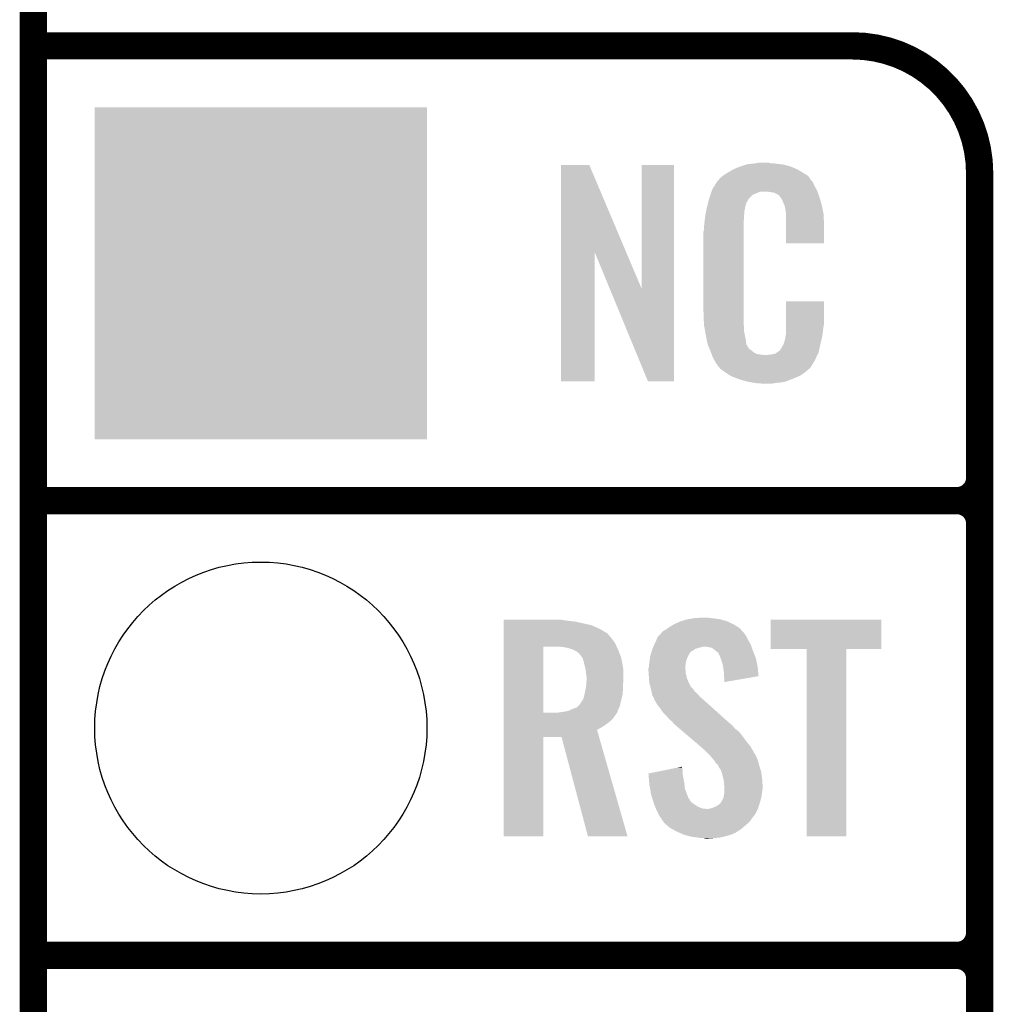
# Model space of a CAD drawing. Extents: x -1.3 to 24.2, y -6.4 to 36.7.
# Tile 12 of 38: x -1.3 to 4.1, y 11.2 to 16.7. Entities that reach past the tile are written whole.
import ezdxf

# ---------------------------------------------------------------- set-up
doc = ezdxf.new("R2010")
doc.units = 0
doc.layers.get('0').update_dxf_attribs({"linetype": 'CONTINUOUS'})
for name, color, linetype in [('PRESSURE_27_CLICK_V100_GKO', 5, 'CONTINUOUS'), ('PRESSURE_27_CLICK_V100_GTO', 14, 'CONTINUOUS'), ('PRESSURE_27_CLICK_V100_GTS', 12, 'CONTINUOUS')]:
    doc.layers.add(name, color=color, linetype=linetype)

# ---------------------------------------------------------------- blocks, each defined once
blk = doc.blocks.new('ROUND_24')
blk.add_circle((0, 0), 0.9271)
blk = doc.blocks.new('SQUARE_25')
blk.add_solid([(0.9271, 0.9271), (0.9271, -0.9271), (-0.9271, 0.9271), (-0.9271, -0.9271)])

msp = doc.modelspace()

# ---------------------------------------------------------------- linework, layer by layer
at = {"layer": 'PRESSURE_27_CLICK_V100_GKO', "const_width": 0.1524}
msp.add_lwpolyline([(-1.27, -6.35), (-1.27, 34.29)], dxfattribs=at)
at = {"layer": 'PRESSURE_27_CLICK_V100_GTO', "const_width": 0.1524}
for points in [[(-1.27, 16.51), (3.302, 16.51)], [(4.0132, -3.0988), (4.0132, 15.7988)], [(-1.27, 13.97), (3.8862, 13.97)], [(-1.27, 13.97), (3.8862, 13.97)], [(4.0132, 11.557), (4.0132, 13.843)], [(-1.27, 11.43), (3.8862, 11.43)], [(-1.27, 11.43), (3.8862, 11.43)], [(4.0132, 9.017), (4.0132, 11.303)]]:
    msp.add_lwpolyline(points, dxfattribs=at)
for points in [[(4.0132, 15.7988, 0.4142136), (3.302, 16.51)], [(3.8862, 13.97, 0.4142136), (4.0132, 14.097)], [(4.0132, 13.843, 0.4142136), (3.8862, 13.97)], [(4.0132, 13.843, 0.4142136), (3.8862, 13.97)], [(3.8862, 11.43, 0.4142136), (4.0132, 11.557)], [(4.0132, 11.303, 0.4142136), (3.8862, 11.43)], [(4.0132, 11.303, 0.4142136), (3.8862, 11.43)]]:
    msp.add_lwpolyline(points, format="xyb", dxfattribs=at)
at = {"layer": 'PRESSURE_27_CLICK_V100_GTO'}
for points in [[(1.676412, 15.356728), (1.67642, 15.844506), (2.040148, 15.356728), (1.833884, 15.844506)], [(1.67642, 15.844506), (1.676422, 15.84452), (1.833884, 15.844506), (1.676422, 15.84452)], [(2.12598, 15.153748), (2.126, 15.844498), (2.306306, 15.153748), (2.30632, 15.844498)], [(2.126, 15.844498), (2.126002, 15.84452), (2.30632, 15.844498), (2.126002, 15.84452)], [(2.679698, 15.8369), (2.69494, 15.84198), (2.956562, 15.8369), (2.936242, 15.84198)], [(2.69494, 15.84198), (2.711874, 15.84706), (2.936242, 15.84198), (2.91592, 15.84706)], [(2.711874, 15.84706), (2.720342, 15.8496), (2.91592, 15.84706), (2.8956, 15.8496)], [(2.720342, 15.8496), (2.75082, 15.85214), (2.8956, 15.8496), (2.87528, 15.85214)], [(2.75082, 15.85214), (2.76606, 15.85468), (2.87528, 15.85214), (2.860042, 15.85468)], [(2.76606, 15.85468), (2.781302, 15.85722), (2.844802, 15.85468), (2.834642, 15.85722)], [(2.562864, 15.770862), (2.579186, 15.783558), (3.06469, 15.770862), (3.055622, 15.783558)], [(2.579186, 15.783558), (2.58572, 15.78864), (3.055622, 15.783558), (3.047492, 15.78864)], [(2.58572, 15.78864), (2.597694, 15.79626), (3.047492, 15.78864), (3.0353, 15.79626)], [(2.597694, 15.79626), (2.61366, 15.806418), (3.0353, 15.79626), (3.01837, 15.806418)], [(2.61366, 15.806418), (2.637246, 15.81912), (3.01837, 15.806418), (2.9972, 15.81912)], [(2.637246, 15.81912), (2.64668, 15.8242), (2.9972, 15.81912), (2.98559, 15.8242)], [(2.64668, 15.8242), (2.672078, 15.83436), (2.98559, 15.8242), (2.962368, 15.83436)], [(2.672078, 15.83436), (2.679698, 15.8369), (2.962368, 15.83436), (2.956562, 15.8369)], [(2.522222, 15.712442), (2.53208, 15.72768), (3.099492, 15.712442), (3.09118, 15.72768)], [(2.53208, 15.72768), (2.546868, 15.750536), (3.09118, 15.72768), (3.081022, 15.750536)], [(2.546868, 15.750536), (2.55016, 15.755624), (3.081022, 15.750536), (3.075938, 15.755624)], [(2.55016, 15.755624), (2.550182, 15.75816), (3.075938, 15.755624), (3.073402, 15.75816)], [(2.550182, 15.75816), (2.555244, 15.75817), (3.073402, 15.75816), (3.073392, 15.75817)], [(2.555244, 15.75817), (2.556762, 15.7607), (3.073392, 15.75817), (3.070862, 15.7607)], [(2.556762, 15.7607), (2.55981, 15.765778), (3.070862, 15.7607), (3.06832, 15.765778)], [(2.55981, 15.765778), (2.562864, 15.770862), (3.06832, 15.765778), (3.06469, 15.770862)], [(2.50444, 15.66164), (2.510662, 15.679416), (2.7305, 15.66164), (2.74828, 15.679416)], [(2.510662, 15.679416), (2.515996, 15.694658), (2.74828, 15.679416), (2.786376, 15.694658)], [(2.515996, 15.69466), (2.517774, 15.699738), (3.108234, 15.69466), (3.10642, 15.699738)], [(2.515996, 15.694658), (2.515996, 15.69466), (2.786376, 15.694658), (2.834638, 15.69466)], [(2.517774, 15.699738), (2.522222, 15.712442), (3.10642, 15.699738), (3.099492, 15.712442)], [(2.85242, 15.69212), (2.834638, 15.69466), (3.109142, 15.69212), (3.108234, 15.69466)], [(2.867658, 15.68958), (2.85242, 15.69212), (3.110048, 15.68958), (3.109142, 15.69212)], [(2.875278, 15.684502), (2.867658, 15.68958), (3.111862, 15.684502), (3.110048, 15.68958)], [(2.890516, 15.676882), (2.875278, 15.684502), (3.114584, 15.676882), (3.111862, 15.684502)], [(2.895598, 15.671802), (2.890516, 15.676882), (3.116398, 15.671802), (3.114584, 15.676882)], [(2.49174, 15.61338), (2.496418, 15.631158), (2.70533, 15.61338), (2.710178, 15.631158)], [(2.496418, 15.631158), (2.502434, 15.654018), (2.710178, 15.631158), (2.722878, 15.654018)], [(2.502434, 15.654018), (2.50444, 15.66164), (2.722878, 15.654018), (2.7305, 15.66164)], [(2.901044, 15.66418), (2.895598, 15.671802), (3.119118, 15.66418), (3.116398, 15.671802)], [(2.908298, 15.654022), (2.901044, 15.66418), (3.122108, 15.654022), (3.119118, 15.66418)], [(2.91846, 15.63116), (2.908298, 15.654022), (3.128832, 15.63116), (3.122108, 15.654022)], [(2.922524, 15.621002), (2.91846, 15.63116), (3.13182, 15.621002), (3.128832, 15.63116)], [(2.92354, 15.61846), (2.922524, 15.621002), (3.13233, 15.61846), (3.13182, 15.621002)], [(2.926078, 15.613384), (2.92354, 15.61846), (3.133344, 15.613384), (3.13233, 15.61846)], [(2.47904, 15.54226), (2.481296, 15.562578), (2.69748, 15.54226), (2.69748, 15.562578)], [(2.481296, 15.562578), (2.48158, 15.565118), (2.69748, 15.562578), (2.697988, 15.565118)], [(2.48158, 15.565118), (2.483718, 15.575278), (2.697988, 15.565118), (2.70002, 15.575278)], [(2.483718, 15.575278), (2.486392, 15.587978), (2.70002, 15.575278), (2.70002, 15.587978)], [(2.486392, 15.587978), (2.48853, 15.598138), (2.70002, 15.587978), (2.70256, 15.598138)], [(2.48853, 15.598138), (2.4896, 15.603218), (2.70256, 15.598138), (2.70256, 15.603218)], [(2.4896, 15.603218), (2.49174, 15.61338), (2.70256, 15.603218), (2.70533, 15.61338)], [(2.92608, 15.610842), (2.926078, 15.613384), (3.133852, 15.610842), (3.133344, 15.613384)], [(2.92862, 15.598138), (2.92608, 15.610842), (3.136394, 15.598138), (3.133852, 15.610842)], [(2.93116, 15.58036), (2.92862, 15.598138), (3.139948, 15.58036), (3.136394, 15.598138)], [(2.93116, 15.570198), (2.93116, 15.58036), (3.14198, 15.570198), (3.139948, 15.58036)], [(2.93116, 15.50924), (2.93116, 15.570198), (3.14452, 15.50924), (3.14198, 15.570198)], [(2.47396, 15.50162), (2.4765, 15.5194), (2.69494, 15.50162), (2.69494, 15.5194)], [(2.4765, 15.5194), (2.476782, 15.521938), (2.69494, 15.5194), (2.69494, 15.521938)], [(2.476782, 15.521938), (2.47904, 15.54226), (2.69494, 15.521938), (2.69748, 15.54226)], [(2.93116, 15.407662), (2.93116, 15.50924), (3.144498, 15.407662), (3.14452, 15.50924)], [(2.47142, 15.471142), (2.47396, 15.483842), (2.69494, 15.471142), (2.69494, 15.483842)], [(2.47142, 15.02156), (2.47142, 15.471142), (2.69494, 15.02156), (2.69494, 15.471142)], [(2.47396, 15.483842), (2.47396, 15.50162), (2.69494, 15.483842), (2.69494, 15.50162)], [(3.144498, 15.40764), (2.93116, 15.407662), (3.144498, 15.40764), (3.144498, 15.407662)], [(1.6764, 14.635502), (1.676412, 15.356728), (1.864338, 14.635502), (1.86436, 15.356728)], [(1.947996, 15.153748), (1.86436, 15.356728), (2.12598, 15.153748), (2.040148, 15.356728)], [(2.161536, 14.635494), (1.947996, 15.153748), (2.306298, 14.635494), (2.306306, 15.153748)], [(2.931166, 14.958058), (2.93118, 15.082498), (3.14452, 14.958058), (3.14452, 15.082498)], [(2.93118, 15.082498), (2.931182, 15.08252), (3.14452, 15.082498), (2.931182, 15.08252)], [(2.473772, 14.95806), (2.47142, 15.02156), (2.69494, 14.95806), (2.69494, 15.02156)], [(2.47396, 14.952982), (2.473772, 14.95806), (2.695666, 14.952982), (2.69494, 14.95806)], [(2.931164, 14.94282), (2.931166, 14.958058), (3.14198, 14.94282), (3.14452, 14.958058)], [(2.47617, 14.940278), (2.47396, 14.952982), (2.69748, 14.940278), (2.695666, 14.952982)], [(2.480146, 14.917418), (2.47617, 14.940278), (2.69748, 14.917418), (2.69748, 14.940278)], [(2.48412, 14.89456), (2.480146, 14.917418), (2.702294, 14.89456), (2.69748, 14.917418)], [(2.93116, 14.897102), (2.931162, 14.92504), (3.135714, 14.897102), (3.13944, 14.92504)], [(2.931162, 14.92504), (2.931164, 14.94282), (3.13944, 14.92504), (3.14198, 14.94282)], [(2.489202, 14.86916), (2.48412, 14.89456), (2.70764, 14.86916), (2.702294, 14.89456)], [(2.493774, 14.846298), (2.489202, 14.86916), (2.710182, 14.846298), (2.70764, 14.86916)], [(2.918462, 14.843762), (2.92608, 14.869162), (3.1242, 14.843762), (3.130176, 14.869162)], [(2.92608, 14.869162), (2.926082, 14.871704), (3.130176, 14.869162), (3.130774, 14.871704)], [(2.926082, 14.871704), (2.92862, 14.876784), (3.130774, 14.871704), (3.131968, 14.876784)], [(2.92862, 14.884402), (2.929128, 14.886942), (3.133762, 14.884402), (3.13436, 14.886942)], [(2.92862, 14.876784), (2.92862, 14.884402), (3.131968, 14.876784), (3.133762, 14.884402)], [(2.929128, 14.886942), (2.93116, 14.897102), (3.13436, 14.886942), (3.135714, 14.897102)], [(2.49428, 14.843762), (2.493774, 14.846298), (2.711452, 14.843762), (2.710182, 14.846298)], [(2.501602, 14.82598), (2.49428, 14.843762), (2.720342, 14.82598), (2.711452, 14.843762)], [(2.50265, 14.823436), (2.501602, 14.82598), (2.722882, 14.823436), (2.720342, 14.82598)], [(2.50474, 14.81836), (2.50265, 14.823436), (2.725424, 14.81836), (2.722882, 14.823436)], [(2.506832, 14.81328), (2.50474, 14.81836), (2.73304, 14.81328), (2.725424, 14.81836)], [(2.50997, 14.80566), (2.506832, 14.81328), (2.7432, 14.80566), (2.73304, 14.81328)], [(2.51206, 14.80058), (2.50997, 14.80566), (2.749552, 14.80058), (2.7432, 14.80566)], [(2.514014, 14.7955), (2.51206, 14.80058), (2.755902, 14.7955), (2.749552, 14.80058)], [(2.516946, 14.78788), (2.514014, 14.7955), (2.773684, 14.78788), (2.755902, 14.7955)], [(2.870202, 14.79042), (2.882896, 14.798038), (3.110452, 14.79042), (3.114038, 14.798038)], [(2.882896, 14.798038), (2.8829, 14.79804), (3.114038, 14.798038), (3.114038, 14.79804)], [(2.8829, 14.79804), (2.893064, 14.80566), (3.114038, 14.79804), (3.115732, 14.80566)], [(2.893064, 14.80566), (2.895606, 14.805674), (3.115732, 14.80566), (3.115734, 14.805674)], [(2.895606, 14.805674), (2.898142, 14.81074), (3.115734, 14.805674), (3.11686, 14.81074)], [(2.898142, 14.81074), (2.905762, 14.8209), (3.11686, 14.81074), (3.119118, 14.8209)], [(2.905762, 14.8209), (2.91846, 14.84376), (3.119118, 14.8209), (3.1242, 14.84376)], [(2.91846, 14.84376), (2.918462, 14.843762), (3.1242, 14.84376), (3.1242, 14.843762)], [(2.517922, 14.78534), (2.516946, 14.78788), (2.794, 14.78534), (2.773684, 14.78788)], [(2.5189, 14.7828), (2.517922, 14.78534), (2.816862, 14.7828), (2.794, 14.78534)], [(2.52476, 14.76756), (2.5189, 14.7828), (3.099696, 14.76756), (3.106866, 14.7828)], [(2.531818, 14.75486), (2.52476, 14.76756), (3.09372, 14.75486), (3.099696, 14.76756)], [(2.537462, 14.744698), (2.531818, 14.75486), (3.087622, 14.744698), (3.09372, 14.75486)], [(2.54762, 14.72946), (2.537462, 14.744698), (3.07848, 14.72946), (3.087622, 14.744698)], [(2.816862, 14.7828), (2.827022, 14.782802), (3.106866, 14.7828), (3.106868, 14.782802)], [(2.827022, 14.782802), (2.834644, 14.78534), (3.106868, 14.782802), (3.108062, 14.78534)], [(2.844802, 14.78534), (2.870202, 14.79042), (3.108062, 14.78534), (3.110452, 14.79042)], [(2.550154, 14.726926), (2.54762, 14.72946), (3.076958, 14.726926), (3.07848, 14.72946)], [(2.55016, 14.724386), (2.550154, 14.726926), (3.075434, 14.724386), (3.076958, 14.726926)], [(2.556694, 14.71676), (2.55016, 14.724386), (3.07086, 14.71676), (3.075434, 14.724386)], [(2.561048, 14.711678), (2.556694, 14.71676), (3.068316, 14.711678), (3.07086, 14.71676)], [(2.565398, 14.7066), (2.561048, 14.711678), (3.061968, 14.7066), (3.068316, 14.711678)], [(2.572172, 14.70152), (2.565398, 14.7066), (3.05562, 14.70152), (3.061968, 14.7066)], [(2.58572, 14.69136), (2.572172, 14.70152), (3.043768, 14.69136), (3.05562, 14.70152)], [(2.593342, 14.68628), (2.58572, 14.69136), (3.037842, 14.68628), (3.043768, 14.69136)], [(2.620012, 14.6685), (2.593342, 14.68628), (3.01244, 14.6685), (3.037842, 14.68628)], [(1.864338, 14.63548), (1.6764, 14.635502), (1.864338, 14.63548), (1.864338, 14.635502)], [(2.306298, 14.63548), (2.161536, 14.635494), (2.306298, 14.63548), (2.306298, 14.635494)], [(2.623818, 14.665962), (2.620012, 14.6685), (3.006518, 14.665962), (3.01244, 14.6685)], [(2.656476, 14.65326), (2.623818, 14.665962), (2.97688, 14.65326), (3.006518, 14.665962)], [(2.66954, 14.648178), (2.656476, 14.65326), (2.96381, 14.648178), (2.97688, 14.65326)], [(2.712718, 14.63548), (2.66954, 14.648178), (2.931158, 14.63548), (2.96381, 14.648178)], [(2.739814, 14.6304), (2.712718, 14.63548), (2.908298, 14.6304), (2.931158, 14.63548)], [(2.75336, 14.62786), (2.739814, 14.6304), (2.88036, 14.62786), (2.908298, 14.6304)], [(2.77114, 14.62532), (2.75336, 14.62786), (2.865118, 14.62532), (2.88036, 14.62786)], [(2.799078, 14.62278), (2.786378, 14.62532), (2.849878, 14.62278), (2.865118, 14.62532)], [(2.37998, 13.30706), (2.412154, 13.31214), (2.565402, 13.30706), (2.52984, 13.31214)], [(2.412154, 13.31214), (2.428242, 13.31468), (2.52984, 13.31214), (2.504438, 13.31468)], [(2.428242, 13.31468), (2.47904, 13.31722), (2.504438, 13.31468), (2.491742, 13.31722)], [(1.35638, 13.30198), (1.356382, 13.30452), (1.69418, 13.30198), (1.6764, 13.30452)], [(1.35638, 13.29944), (1.35638, 13.30198), (1.71196, 13.29944), (1.69418, 13.30198)], [(1.35638, 13.29436), (1.35638, 13.29944), (1.75514, 13.29436), (1.71196, 13.29944)], [(1.35638, 13.274038), (1.35638, 13.29436), (1.846582, 13.274038), (1.75514, 13.29436)], [(1.35638, 13.25372), (1.35638, 13.274038), (1.8923, 13.25372), (1.846582, 13.274038)], [(1.35638, 13.23086), (1.35638, 13.25372), (1.9304, 13.23086), (1.8923, 13.25372)], [(2.26314, 13.251178), (2.273804, 13.258798), (2.679068, 13.251178), (2.672082, 13.258798)], [(2.273804, 13.258798), (2.280918, 13.26388), (2.672082, 13.258798), (2.663826, 13.26388)], [(2.280918, 13.26388), (2.306322, 13.27912), (2.663826, 13.26388), (2.63906, 13.27912)], [(2.306322, 13.27912), (2.339342, 13.294362), (2.63906, 13.27912), (2.6064, 13.294362)], [(2.339342, 13.294362), (2.347464, 13.2969), (2.6064, 13.294362), (2.60096, 13.2969)], [(2.347464, 13.2969), (2.37998, 13.30706), (2.60096, 13.2969), (2.565402, 13.30706)], [(2.84734, 13.141982), (2.84736, 13.304498), (3.464538, 13.141982), (3.46456, 13.304498)], [(2.84736, 13.304498), (2.847362, 13.30452), (3.46456, 13.304498), (2.847362, 13.30452)], [(1.356378, 13.172438), (1.35638, 13.197842), (1.97866, 13.172438), (1.96088, 13.197842)], [(1.35638, 13.228316), (1.35638, 13.23086), (1.935482, 13.228316), (1.9304, 13.23086)], [(1.35638, 13.21562), (1.35638, 13.228316), (1.94564, 13.21562), (1.935482, 13.228316)], [(1.35638, 13.197842), (1.35638, 13.21562), (1.96088, 13.197842), (1.94564, 13.21562)], [(2.209122, 13.19276), (2.217422, 13.21054), (2.72034, 13.19276), (2.71145, 13.21054)], [(2.217422, 13.21054), (2.219748, 13.213078), (2.71145, 13.21054), (2.71018, 13.213078)], [(2.219748, 13.213078), (2.229062, 13.22324), (2.71018, 13.213078), (2.702562, 13.22324)], [(2.229062, 13.22324), (2.233716, 13.228316), (2.702562, 13.22324), (2.700022, 13.228316)], [(2.233716, 13.228316), (2.245364, 13.241022), (2.700022, 13.228316), (2.688376, 13.241022)], [(2.245364, 13.241022), (2.250438, 13.24356), (2.688376, 13.241022), (2.68605, 13.24356)], [(2.250438, 13.24356), (2.26314, 13.251178), (2.68605, 13.24356), (2.679068, 13.251178)], [(1.356372, 12.786382), (1.356378, 13.15466), (1.57734, 12.786382), (1.577362, 13.15466)], [(1.356378, 13.15466), (1.356378, 13.172438), (1.986866, 13.15466), (1.97866, 13.172438)], [(1.689102, 13.15212), (1.65862, 13.15466), (1.98804, 13.15212), (1.986866, 13.15466)], [(1.7145, 13.14704), (1.689102, 13.15212), (1.990384, 13.14704), (1.98804, 13.15212)], [(1.7399, 13.13942), (1.7145, 13.14704), (1.9939, 13.13942), (1.990384, 13.14704)], [(2.186574, 13.141958), (2.189842, 13.14958), (2.425696, 13.141958), (2.451102, 13.14958)], [(2.189842, 13.14958), (2.192018, 13.15466), (2.451102, 13.14958), (2.471418, 13.15466)], [(2.192018, 13.15466), (2.196372, 13.164818), (2.73921, 13.15466), (2.73558, 13.164818)], [(2.196372, 13.164818), (2.19964, 13.17244), (2.73558, 13.164818), (2.731424, 13.17244)], [(2.19964, 13.17244), (2.209122, 13.19276), (2.731424, 13.17244), (2.72034, 13.19276)], [(2.499358, 13.15212), (2.479038, 13.15466), (2.740116, 13.15212), (2.73921, 13.15466)], [(2.519676, 13.147042), (2.499358, 13.15212), (2.74193, 13.147042), (2.740116, 13.15212)], [(2.541906, 13.12926), (2.519676, 13.147042), (2.74828, 13.12926), (2.74193, 13.147042)], [(1.755138, 13.1318), (1.7399, 13.13942), (1.996864, 13.1318), (1.9939, 13.13942)], [(1.767842, 13.124178), (1.755138, 13.1318), (1.999828, 13.124178), (1.996864, 13.1318)], [(1.78308, 13.10894), (1.767842, 13.124178), (2.005754, 13.10894), (1.999828, 13.124178)], [(1.793966, 13.093698), (1.78308, 13.10894), (2.01168, 13.093698), (2.005754, 13.10894)], [(1.79578, 13.091158), (1.793966, 13.093698), (2.01219, 13.091158), (2.01168, 13.093698)], [(1.8034, 13.068298), (1.79578, 13.091158), (2.016762, 13.068298), (2.01219, 13.091158)], [(2.170332, 13.07592), (2.172676, 13.091158), (2.3749, 13.07592), (2.37998, 13.091158)], [(2.172676, 13.091158), (2.17424, 13.101322), (2.37998, 13.091158), (2.385062, 13.101322)], [(2.17424, 13.101322), (2.17714, 13.111478), (2.385062, 13.101322), (2.39014, 13.111478)], [(2.17714, 13.111478), (2.179318, 13.1191), (2.39014, 13.111478), (2.39522, 13.1191)], [(2.179318, 13.1191), (2.180042, 13.121634), (2.39522, 13.1191), (2.397754, 13.121634)], [(2.180042, 13.121634), (2.180766, 13.124168), (2.397754, 13.121634), (2.39776, 13.124168)], [(2.180766, 13.124168), (2.182948, 13.1318), (2.39776, 13.124168), (2.410462, 13.1318)], [(2.182948, 13.1318), (2.1844, 13.136882), (2.410462, 13.1318), (2.418082, 13.136882)], [(2.1844, 13.136882), (2.186574, 13.141958), (2.418082, 13.136882), (2.425696, 13.141958)], [(2.54508, 13.12672), (2.541906, 13.12926), (2.749296, 13.12672), (2.74828, 13.12926)], [(2.555234, 13.119102), (2.54508, 13.12672), (2.752344, 13.119102), (2.749296, 13.12672)], [(2.557778, 13.108946), (2.555234, 13.119102), (2.756406, 13.108946), (2.752344, 13.119102)], [(2.562854, 13.103866), (2.557778, 13.108946), (2.758438, 13.103866), (2.756406, 13.108946)], [(2.56286, 13.101324), (2.562854, 13.103866), (2.759454, 13.101324), (2.758438, 13.103866)], [(2.566672, 13.091158), (2.56286, 13.101324), (2.76352, 13.091158), (2.759454, 13.101324)], [(2.57048, 13.081), (2.566672, 13.091158), (2.76566, 13.081), (2.76352, 13.091158)], [(3.047978, 13.14196), (2.84734, 13.141982), (3.464538, 13.14196), (3.464538, 13.141982)], [(3.04798, 13.141938), (3.047978, 13.14196), (3.26898, 13.141938), (3.464538, 13.14196)], [(3.048, 12.095502), (3.04798, 13.141938), (3.268958, 12.095502), (3.26898, 13.141938)], [(1.80848, 13.04544), (1.8034, 13.068298), (2.021332, 13.04544), (2.016762, 13.068298)], [(1.809116, 13.0429), (1.80848, 13.04544), (2.02184, 13.0429), (2.021332, 13.04544)], [(1.81356, 13.025118), (1.809116, 13.0429), (2.023458, 13.025118), (2.02184, 13.0429)], [(2.16408, 13.032742), (2.165984, 13.040358), (2.36982, 13.032742), (2.36982, 13.040358)], [(2.165984, 13.040358), (2.16662, 13.042902), (2.36982, 13.040358), (2.370136, 13.042902)], [(2.16662, 13.042902), (2.168396, 13.06068), (2.370136, 13.042902), (2.37236, 13.06068)], [(2.168396, 13.06068), (2.16916, 13.0683), (2.37236, 13.06068), (2.37363, 13.0683)], [(2.16916, 13.0683), (2.170332, 13.07592), (2.37363, 13.0683), (2.3749, 13.07592)], [(2.578098, 13.058142), (2.57048, 13.081), (2.770472, 13.058142), (2.76566, 13.081)], [(2.580506, 13.042898), (2.578098, 13.058142), (2.77368, 13.042898), (2.770472, 13.058142)], [(2.58572, 13.009882), (2.580506, 13.042898), (2.776812, 13.009882), (2.77368, 13.042898)], [(1.81469, 13.014962), (1.81356, 13.025118), (2.02438, 13.014962), (2.023458, 13.025118)], [(1.8161, 13.00226), (1.81469, 13.014962), (2.02438, 13.00226), (2.02438, 13.014962)], [(1.81864, 12.987018), (1.8161, 13.00226), (2.02438, 12.987018), (2.02438, 13.00226)], [(1.81864, 12.96924), (1.81864, 12.987018), (2.02438, 12.96924), (2.02438, 12.987018)], [(2.16408, 13.030198), (2.16408, 13.032742), (2.36982, 13.030198), (2.36982, 13.032742)], [(2.16408, 13.020038), (2.16408, 13.030198), (2.37236, 13.020038), (2.36982, 13.030198)], [(2.16517, 13.004798), (2.16408, 13.020038), (2.37236, 13.004798), (2.37236, 13.020038)], [(2.16662, 12.98448), (2.16517, 13.004798), (2.37744, 12.98448), (2.37236, 13.004798)], [(2.167402, 12.974318), (2.16662, 12.98448), (2.37998, 12.974318), (2.37744, 12.98448)], [(2.58572, 12.989562), (2.58572, 13.009882), (2.77874, 12.989562), (2.776812, 13.009882)], [(2.585722, 12.989556), (2.58572, 12.989562), (2.77874, 12.989556), (2.77874, 12.989562)], [(2.58826, 12.97178), (2.585722, 12.989556), (2.676102, 12.97178), (2.77874, 12.989556)], [(1.812866, 12.9159), (1.8161, 12.933678), (2.02184, 12.9159), (2.02184, 12.933678)], [(1.8161, 12.933678), (1.816644, 12.941298), (2.02184, 12.933678), (2.02184, 12.941298)], [(1.816644, 12.941298), (1.818276, 12.96416), (2.02184, 12.941298), (2.02438, 12.96416)], [(1.818276, 12.96416), (1.81864, 12.96924), (2.02438, 12.96416), (2.02438, 12.96924)], [(2.16916, 12.951462), (2.167402, 12.974318), (2.390532, 12.951462), (2.37998, 12.974318)], [(2.171932, 12.9413), (2.16916, 12.951462), (2.395222, 12.9413), (2.390532, 12.951462)], [(2.172626, 12.938754), (2.171932, 12.9413), (2.39776, 12.938754), (2.395222, 12.9413)], [(2.174012, 12.933674), (2.172626, 12.938754), (2.397766, 12.933674), (2.39776, 12.938754)], [(2.17678, 12.92352), (2.174012, 12.933674), (2.40792, 12.92352), (2.397766, 12.933674)], [(2.17791, 12.91844), (2.17678, 12.92352), (2.413, 12.91844), (2.40792, 12.92352)], [(2.58826, 12.956566), (2.58826, 12.97178), (2.58826, 12.956566), (2.676102, 12.97178)], [(1.800858, 12.862556), (1.80594, 12.88288), (2.013584, 12.862556), (2.018664, 12.88288)], [(1.80594, 12.88288), (1.806504, 12.88542), (2.018664, 12.88288), (2.0193, 12.88542)], [(1.806504, 12.88542), (1.81102, 12.90574), (2.0193, 12.88542), (2.020992, 12.90574)], [(1.81102, 12.90574), (1.812866, 12.9159), (2.020992, 12.90574), (2.02184, 12.9159)], [(2.181296, 12.903198), (2.17791, 12.91844), (2.423162, 12.903198), (2.413, 12.91844)], [(2.18186, 12.90066), (2.181296, 12.903198), (2.426336, 12.90066), (2.423162, 12.903198)], [(2.183766, 12.89304), (2.18186, 12.90066), (2.435862, 12.89304), (2.426336, 12.90066)], [(2.186938, 12.880342), (2.183766, 12.89304), (2.446744, 12.880342), (2.435862, 12.89304)], [(2.18999, 12.875258), (2.186938, 12.880342), (2.4511, 12.875258), (2.446744, 12.880342)], [(2.19456, 12.867642), (2.18999, 12.875258), (2.459988, 12.867642), (2.4511, 12.875258)], [(1.7399, 12.80668), (1.762756, 12.8143), (1.997132, 12.80668), (2.000596, 12.8143)], [(1.762756, 12.8143), (1.770374, 12.821918), (2.000596, 12.8143), (2.004058, 12.821918)], [(1.770374, 12.821918), (1.780538, 12.832078), (2.004058, 12.821918), (2.006402, 12.832078)], [(1.780538, 12.832078), (1.79578, 12.85494), (2.006402, 12.832078), (2.01168, 12.85494)], [(1.79578, 12.85494), (1.800858, 12.862556), (2.01168, 12.85494), (2.013584, 12.862556)], [(2.196466, 12.86002), (2.19456, 12.867642), (2.46888, 12.86002), (2.459988, 12.867642)], [(2.197098, 12.857486), (2.196466, 12.86002), (2.471702, 12.857486), (2.46888, 12.86002)], [(2.199638, 12.85494), (2.197098, 12.857486), (2.474536, 12.85494), (2.471702, 12.857486)], [(2.212338, 12.832082), (2.199638, 12.85494), (2.499982, 12.832082), (2.474536, 12.85494)], [(2.23012, 12.80922), (2.212338, 12.832082), (2.525432, 12.80922), (2.499982, 12.832082)], [(1.35637, 12.753338), (1.356372, 12.77112), (1.965958, 12.753338), (1.97866, 12.77112)], [(1.356372, 12.78636), (1.356372, 12.786382), (1.661158, 12.78636), (1.57734, 12.786382)], [(1.356372, 12.78128), (1.356372, 12.78636), (1.986278, 12.78128), (1.988818, 12.78636)], [(1.356372, 12.77112), (1.356372, 12.78128), (1.97866, 12.77112), (1.986278, 12.78128)], [(1.661158, 12.78636), (1.6764, 12.7889), (1.988818, 12.78636), (1.990088, 12.7889)], [(1.6764, 12.7889), (1.696688, 12.791436), (1.990088, 12.7889), (1.991358, 12.791436)], [(1.696688, 12.791436), (1.69672, 12.79144), (1.991358, 12.791436), (1.991358, 12.79144)], [(1.69672, 12.79144), (1.708134, 12.793976), (1.991358, 12.79144), (1.99136, 12.793976)], [(1.708134, 12.793976), (1.719578, 12.796518), (1.99136, 12.793976), (1.992514, 12.796518)], [(1.719578, 12.796518), (1.7399, 12.80668), (1.992514, 12.796518), (1.997132, 12.80668)], [(2.2479, 12.78382), (2.23012, 12.80922), (2.553708, 12.78382), (2.525432, 12.80922)], [(2.265682, 12.76604), (2.2479, 12.78382), (2.573502, 12.76604), (2.553708, 12.78382)], [(2.280918, 12.74826), (2.265682, 12.76604), (2.593294, 12.74826), (2.573502, 12.76604)], [(1.35637, 12.7381), (1.35637, 12.753338), (1.950718, 12.7381), (1.965958, 12.753338)], [(1.35637, 12.72032), (1.35637, 12.7381), (1.92786, 12.72032), (1.950718, 12.7381)], [(1.35637, 12.705082), (1.35637, 12.72032), (1.905002, 12.705082), (1.92786, 12.72032)], [(1.35637, 12.689824), (1.35637, 12.705082), (1.877064, 12.689824), (1.905002, 12.705082)], [(2.293618, 12.738102), (2.280918, 12.74826), (2.604602, 12.738102), (2.593294, 12.74826)], [(2.303774, 12.727946), (2.293618, 12.738102), (2.615908, 12.727946), (2.604602, 12.738102)], [(2.30378, 12.725408), (2.303774, 12.727946), (2.618734, 12.725408), (2.615908, 12.727946)], [(2.303792, 12.725398), (2.30378, 12.725408), (2.618744, 12.725398), (2.618734, 12.725408)], [(2.306772, 12.722858), (2.303792, 12.725398), (2.62382, 12.722858), (2.618744, 12.725398)], [(2.318688, 12.7127), (2.306772, 12.722858), (2.63398, 12.7127), (2.62382, 12.722858)], [(2.336566, 12.697458), (2.318688, 12.7127), (2.646682, 12.697458), (2.63398, 12.7127)], [(1.35636, 12.095502), (1.35637, 12.649178), (1.577318, 12.095502), (1.57734, 12.649178)], [(1.35637, 12.6492), (1.35637, 12.689824), (1.888694, 12.6492), (1.877064, 12.689824)], [(1.35637, 12.649178), (1.35637, 12.6492), (1.57734, 12.649178), (1.678922, 12.6492)], [(1.826256, 12.095496), (1.678922, 12.6492), (2.047208, 12.095496), (1.888694, 12.6492)], [(2.357422, 12.679678), (2.336566, 12.697458), (2.669542, 12.679678), (2.646682, 12.697458)], [(2.387214, 12.65428), (2.357422, 12.679678), (2.68986, 12.65428), (2.669542, 12.679678)], [(2.419988, 12.62634), (2.387214, 12.65428), (2.71018, 12.62634), (2.68986, 12.65428)], [(2.452764, 12.598398), (2.419988, 12.62634), (2.733042, 12.598398), (2.71018, 12.62634)], [(2.45872, 12.59332), (2.452764, 12.598398), (2.736006, 12.59332), (2.733042, 12.598398)], [(2.48158, 12.573), (2.45872, 12.59332), (2.747858, 12.573), (2.736006, 12.59332)], [(2.486662, 12.56792), (2.48158, 12.573), (2.75082, 12.56792), (2.747858, 12.573)], [(2.491744, 12.562838), (2.486662, 12.56792), (2.753362, 12.562838), (2.75082, 12.56792)], [(2.499364, 12.555218), (2.491744, 12.562838), (2.75844, 12.555218), (2.753362, 12.562838)], [(2.501902, 12.55268), (2.499364, 12.555218), (2.75971, 12.55268), (2.75844, 12.555218)], [(2.517458, 12.5349), (2.501902, 12.55268), (2.7686, 12.5349), (2.75971, 12.55268)], [(2.32708, 12.479018), (2.35204, 12.484074), (2.35204, 12.479018), (2.35204, 12.484074)], [(2.51968, 12.53236), (2.517458, 12.5349), (2.769554, 12.53236), (2.7686, 12.5349)], [(2.53238, 12.51712), (2.51968, 12.53236), (2.775268, 12.51712), (2.769554, 12.53236)], [(2.534072, 12.514582), (2.53238, 12.51712), (2.776218, 12.514582), (2.775268, 12.51712)], [(2.542538, 12.501882), (2.534072, 12.514582), (2.779684, 12.501882), (2.776218, 12.514582)], [(2.552696, 12.494262), (2.542538, 12.501882), (2.781762, 12.494262), (2.779684, 12.501882)], [(2.555238, 12.486642), (2.552696, 12.494262), (2.78384, 12.486642), (2.781762, 12.494262)], [(2.55524, 12.48664), (2.555238, 12.486642), (2.78384, 12.48664), (2.78384, 12.486642)], [(2.55524, 12.484104), (2.55524, 12.48664), (2.784622, 12.484104), (2.78384, 12.48664)], [(2.567938, 12.466322), (2.55524, 12.484104), (2.790092, 12.466322), (2.784622, 12.484104)], [(2.1641, 12.446004), (2.264384, 12.466318), (2.35458, 12.446004), (2.35458, 12.466318)], [(2.164304, 12.443458), (2.1641, 12.446004), (2.35458, 12.443458), (2.35458, 12.446004)], [(2.166328, 12.41806), (2.164304, 12.443458), (2.35966, 12.41806), (2.35458, 12.443458)], [(2.264384, 12.466318), (2.32708, 12.479018), (2.35458, 12.466318), (2.35204, 12.479018)], [(2.572174, 12.453618), (2.567938, 12.466322), (2.794, 12.453618), (2.790092, 12.466322)], [(2.57556, 12.443458), (2.572174, 12.453618), (2.795356, 12.443458), (2.794, 12.453618)], [(2.582546, 12.41552), (2.57556, 12.443458), (2.79908, 12.41552), (2.795356, 12.443458)], [(2.168554, 12.390122), (2.166328, 12.41806), (2.36474, 12.390122), (2.35966, 12.41806)], [(2.16916, 12.382498), (2.168554, 12.390122), (2.365434, 12.382498), (2.36474, 12.390122)], [(2.172856, 12.362178), (2.16916, 12.382498), (2.367282, 12.362178), (2.365434, 12.382498)], [(2.58572, 12.402822), (2.582546, 12.41552), (2.799874, 12.402822), (2.79908, 12.41552)], [(2.58572, 12.387582), (2.58572, 12.402822), (2.800828, 12.387582), (2.799874, 12.402822)], [(2.587838, 12.374882), (2.58572, 12.387582), (2.80162, 12.374882), (2.800828, 12.387582)], [(2.58826, 12.372342), (2.587838, 12.374882), (2.80162, 12.372342), (2.80162, 12.374882)], [(2.177936, 12.33424), (2.172856, 12.362178), (2.37744, 12.33424), (2.367282, 12.362178)], [(2.17932, 12.32662), (2.177936, 12.33424), (2.38049, 12.32662), (2.37744, 12.33424)], [(2.184936, 12.30884), (2.17932, 12.32662), (2.387604, 12.30884), (2.38049, 12.32662)], [(2.58318, 12.311382), (2.585296, 12.324082), (2.793716, 12.311382), (2.79654, 12.324082)], [(2.585296, 12.324082), (2.58826, 12.341862), (2.79654, 12.324082), (2.798762, 12.341862)], [(2.58826, 12.36218), (2.58826, 12.372342), (2.80162, 12.36218), (2.80162, 12.372342)], [(2.58826, 12.3444), (2.58826, 12.36218), (2.79908, 12.3444), (2.80162, 12.36218)], [(2.58826, 12.341862), (2.58826, 12.3444), (2.798762, 12.341862), (2.79908, 12.3444)], [(2.185738, 12.3063), (2.184936, 12.30884), (2.39014, 12.3063), (2.387604, 12.30884)], [(2.188144, 12.298678), (2.185738, 12.3063), (2.39522, 12.298678), (2.39014, 12.3063)], [(2.191352, 12.288518), (2.188144, 12.298678), (2.400304, 12.288518), (2.39522, 12.298678)], [(2.19456, 12.27836), (2.191352, 12.288518), (2.413, 12.27836), (2.400304, 12.288518)], [(2.19456, 12.278358), (2.19456, 12.27836), (2.413004, 12.278358), (2.413, 12.27836)], [(2.198624, 12.268202), (2.19456, 12.278358), (2.428238, 12.268202), (2.413004, 12.278358)], [(2.202688, 12.25804), (2.198624, 12.268202), (2.44602, 12.25804), (2.428238, 12.268202)], [(2.519682, 12.252962), (2.54254, 12.26312), (2.77622, 12.252962), (2.779606, 12.26312)], [(2.54254, 12.26312), (2.555242, 12.270742), (2.779606, 12.26312), (2.782146, 12.270742)], [(2.555242, 12.270742), (2.56032, 12.27582), (2.782146, 12.270742), (2.78384, 12.27582)], [(2.56032, 12.27582), (2.56794, 12.28344), (2.78384, 12.27582), (2.786124, 12.28344)], [(2.56794, 12.28344), (2.57302, 12.291062), (2.786124, 12.28344), (2.788412, 12.291062)], [(2.57302, 12.291062), (2.5781, 12.301222), (2.788412, 12.291062), (2.79146, 12.301222)], [(2.5781, 12.301222), (2.58318, 12.311382), (2.79146, 12.301222), (2.793716, 12.311382)], [(2.205736, 12.25042), (2.202688, 12.25804), (2.466342, 12.25042), (2.44602, 12.25804)], [(2.206752, 12.24788), (2.205736, 12.25042), (2.491738, 12.24788), (2.466342, 12.25042)], [(2.207768, 12.24534), (2.206752, 12.24788), (2.77368, 12.24534), (2.774526, 12.24788)], [(2.2098, 12.24026), (2.207768, 12.24534), (2.771138, 12.24026), (2.77368, 12.24534)], [(2.219962, 12.21994), (2.2098, 12.24026), (2.760978, 12.21994), (2.771138, 12.24026)], [(2.221232, 12.2174), (2.219962, 12.21994), (2.75844, 12.2174), (2.760978, 12.21994)], [(2.22504, 12.209782), (2.221232, 12.2174), (2.75336, 12.209782), (2.75844, 12.2174)], [(2.225042, 12.20978), (2.22504, 12.209782), (2.75336, 12.20978), (2.75336, 12.209782)], [(2.233508, 12.19708), (2.225042, 12.20978), (2.7432, 12.19708), (2.75336, 12.20978)], [(2.496822, 12.24788), (2.50698, 12.25042), (2.774526, 12.24788), (2.775372, 12.25042)], [(2.50698, 12.25042), (2.519682, 12.252962), (2.775372, 12.25042), (2.77622, 12.252962)], [(2.24028, 12.18692), (2.233508, 12.19708), (2.736426, 12.18692), (2.7432, 12.19708)], [(2.244092, 12.181838), (2.24028, 12.18692), (2.733038, 12.181838), (2.736426, 12.18692)], [(2.247898, 12.17676), (2.244092, 12.181838), (2.72796, 12.17676), (2.733038, 12.181838)], [(2.250438, 12.171684), (2.247898, 12.17676), (2.722884, 12.171684), (2.72796, 12.17676)], [(2.25637, 12.1666), (2.250438, 12.171684), (2.7178, 12.1666), (2.722884, 12.171684)], [(2.274148, 12.15136), (2.25637, 12.1666), (2.70002, 12.15136), (2.7178, 12.1666)], [(2.286, 12.1412), (2.274148, 12.15136), (2.688408, 12.1412), (2.70002, 12.15136)], [(2.300292, 12.133578), (2.286, 12.1412), (2.679698, 12.133578), (2.688408, 12.1412)], [(2.3241, 12.12088), (2.300292, 12.133578), (2.658534, 12.12088), (2.679698, 12.133578)], [(2.32991, 12.118338), (2.3241, 12.12088), (2.654298, 12.118338), (2.658534, 12.12088)], [(2.335712, 12.1158), (2.32991, 12.118338), (2.651756, 12.1158), (2.654298, 12.118338)], [(2.341518, 12.11326), (2.335712, 12.1158), (2.64414, 12.11326), (2.651756, 12.1158)], [(2.358938, 12.105638), (2.341518, 12.11326), (2.628898, 12.105638), (2.64414, 12.11326)], [(2.364738, 12.1031), (2.358938, 12.105638), (2.620012, 12.1031), (2.628898, 12.105638)], [(2.3749, 12.10056), (2.364738, 12.1031), (2.61112, 12.10056), (2.620012, 12.1031)], [(2.40538, 12.09294), (2.3749, 12.10056), (2.585722, 12.09294), (2.61112, 12.10056)], [(1.577318, 12.09548), (1.35636, 12.095502), (1.577318, 12.09548), (1.577318, 12.095502)], [(2.047212, 12.09548), (1.826256, 12.095496), (2.047212, 12.09548), (2.047208, 12.095496)], [(2.44094, 12.08786), (2.40538, 12.09294), (2.56032, 12.08786), (2.585722, 12.09294)], [(2.45872, 12.08532), (2.44094, 12.08786), (2.52984, 12.08532), (2.56032, 12.08786)], [(2.481578, 12.08278), (2.471418, 12.08532), (2.496822, 12.08278), (2.52984, 12.08532)], [(3.268958, 12.09548), (3.048, 12.095502), (3.268958, 12.09548), (3.268958, 12.095502)]]:
    msp.add_solid(points, dxfattribs=at)

# ---------------------------------------------------------------- block references
at = {"layer": 'PRESSURE_27_CLICK_V100_GTS'}
for name, p in [('SQUARE_25', (0, 15.24)), ('ROUND_24', (0, 12.7))]:
    msp.add_blockref(name, p, dxfattribs=at)

doc.saveas('drawing.dxf')
